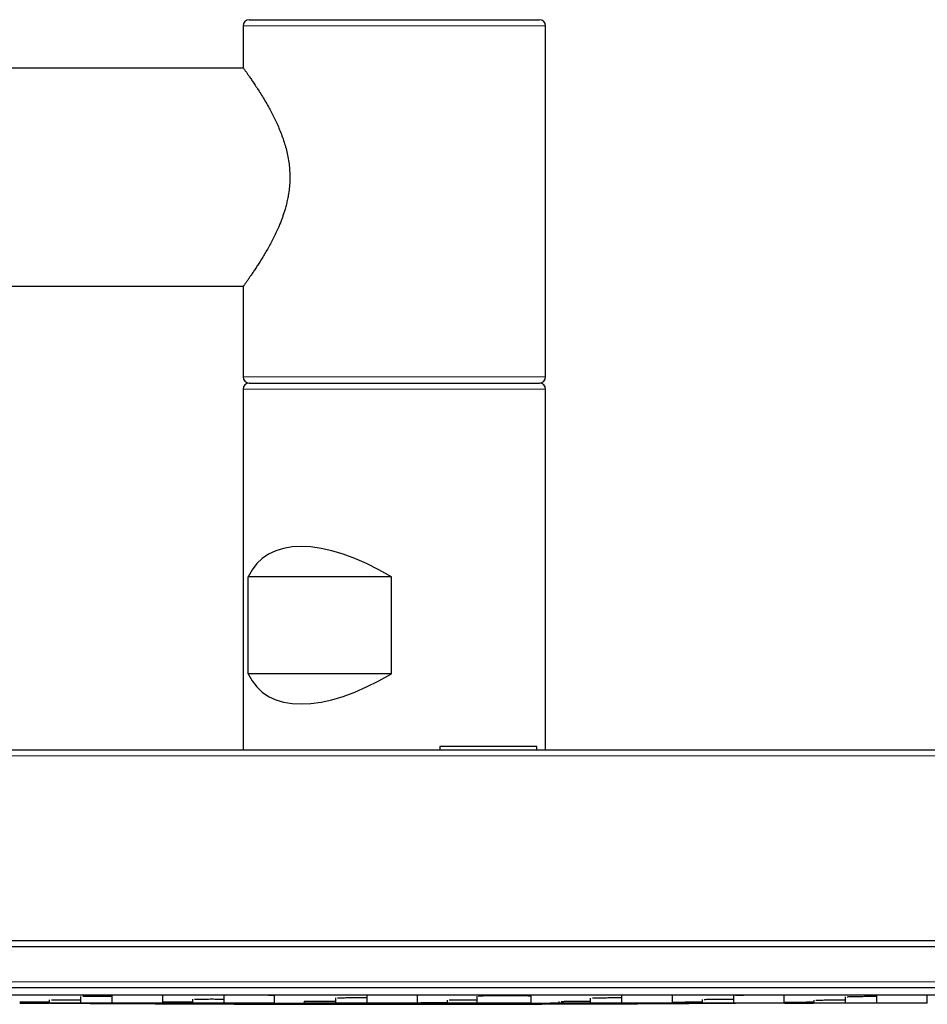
# Model space of a CAD drawing. Header units: millimetres. Extents: x 8 to 2401, y 12 to 2404.
# Tile 32 of 33: x 2156 to 2231, y 2323 to 2404. Entities that reach past the tile are written whole.
import ezdxf

# ---------------------------------------------------------------- set-up
doc = ezdxf.new("R2010")
doc.units = ezdxf.units.MM

msp = doc.modelspace()

# ---------------------------------------------------------------- linework, layer by layer
at = {"color": 7, "linetype": 'Continuous', "lineweight": 30}
for p, q in [((2174.747, 2403.334), (2174.747, 2399.884)), ((2175.247, 2403.834), (2199.247, 2403.834)), ((2199.247, 2403.834), (2199.247, 2403.834)), ((2199.747, 2374.334), (2199.747, 2403.334)), ((2174.782, 2399.834), (1798.205, 2399.834)), ((1798.205, 2381.834), (2174.782, 2381.834)), ((2174.747, 2381.787), (2174.747, 2374.334)), ((2174.747, 2373.334), (2174.747, 2343.534)), ((2175.247, 2373.834), (2199.247, 2373.834)), ((2199.747, 2343.534), (2199.747, 2373.334)), ((2175.18, 2349.834), (2175.18, 2357.834)), ((2187.002, 2357.834), (2175.18, 2357.834)), ((2187.002, 2349.834), (2187.002, 2357.834)), ((2187.002, 2349.834), (2175.18, 2349.834)), ((2087.264, 2343.534), (2287.229, 2343.534)), ((2191.012, 2343.834), (2191.012, 2343.534)), ((2192.55, 2343.834), (2191.012, 2343.834)), ((2199.012, 2343.834), (2192.55, 2343.834)), ((2199.012, 2343.534), (2199.012, 2343.834)), ((2305.497, 2327.784), (2068.996, 2327.784)), ((2068.194, 2327.308), (2281.072, 2327.308)), ((2305.763, 2323.89), (2068.73, 2323.89)), ((2081.831, 2323.317), (2292.662, 2323.317)), ((2158.741, 2322.9), (2158.741, 2322.634)), ((2161.33, 2323.18), (2161.33, 2322.634)), ((2163.918, 2323.317), (2163.918, 2322.634)), ((2168.118, 2322.634), (2168.118, 2323.317)), ((2170.563, 2322.95), (2170.563, 2322.634)), ((2173.151, 2323.286), (2173.151, 2322.634)), ((2177.351, 2322.634), (2177.351, 2323.274)), ((2179.796, 2322.777), (2179.796, 2322.634)), ((2182.384, 2323.056), (2182.384, 2322.634)), ((2184.973, 2323.317), (2184.973, 2322.634)), ((2189.173, 2322.634), (2189.173, 2323.317)), ((2191.618, 2322.883), (2191.618, 2322.634)), ((2194.056, 2323.219), (2194.056, 2322.634)), ((2198.556, 2322.634), (2198.556, 2323.229)), ((2200.851, 2322.766), (2200.851, 2322.634)), ((2203.439, 2323.045), (2203.439, 2322.634)), ((2206.027, 2323.317), (2206.027, 2322.634)), ((2210.227, 2322.634), (2210.227, 2323.317)), ((2212.672, 2322.928), (2212.672, 2322.634)), ((2215.261, 2323.264), (2215.261, 2322.634)), ((2219.46, 2322.634), (2219.46, 2323.296)), ((2221.905, 2322.867), (2221.905, 2322.634)), ((2224.494, 2323.147), (2224.494, 2322.634)), ((2227.082, 2323.317), (2227.082, 2322.634)), ((2231.282, 2322.634), (2231.282, 2323.317))]:
    msp.add_line(p, q, dxfattribs=at)
at = {"color": 252, "linetype": 'Continuous', "lineweight": 0}
for p, q in [((2199.747, 2403.334), (2174.747, 2403.334)), ((2174.747, 2374.334), (2199.747, 2374.334)), ((2199.747, 2374.334), (2199.747, 2374.334)), ((2199.747, 2373.334), (2174.747, 2373.334)), ((2287.729, 2343.038), (2086.764, 2343.038)), ((2086.631, 2327.809), (2266.542, 2327.809)), ((2068.245, 2324.381), (2306.248, 2324.381))]:
    msp.add_line(p, q, dxfattribs=at)
at = {"color": 7, "linetype": 'Continuous', "lineweight": 30, "flags": 128}
for points in [[(2178.363, 2322.544), (2178.178, 2322.544), (2177.97, 2322.545), (2177.738, 2322.545), (2177.489, 2322.546), (2177.229, 2322.547), (2176.959, 2322.547), (2176.683, 2322.548), (2176.414, 2322.549), (2176.147, 2322.55), (2175.882, 2322.55), (2175.64, 2322.551), (2175.415, 2322.552), (2175.209, 2322.552), (2175.032, 2322.553), (2174.884, 2322.553), (2174.766, 2322.554), (2174.682, 2322.554), (2174.633, 2322.554), (2174.62, 2322.554), (2174.642, 2322.554), (2174.701, 2322.554), (2174.793, 2322.554), (2174.919, 2322.554), (2175.075, 2322.553), (2175.26, 2322.553), (2175.471, 2322.553), (2175.701, 2322.552), (2175.948, 2322.551), (2176.216, 2322.551), (2176.486, 2322.55), (2176.757, 2322.549), (2176.757, 2322.549)], [(2199.424, 2322.553), (2207.341, 2322.585), (2215.258, 2322.632), (2215.424, 2322.633)]]:
    msp.add_lwpolyline(points, dxfattribs=at)
at = {"color": 7, "linetype": 'Continuous', "lineweight": 30}
for centre, radius, start, end in [((2175.247, 2403.334), 0.5, 90, 180), ((2199.247, 2403.334), 0.5, 0, 90), ((2175.247, 2374.334), 0.5, 180, 270), ((2199.247, 2374.334), 0.5, 270, 0), ((2175.247, 2373.334), 0.5, 90, 180), ((2199.247, 2373.334), 0.5, 0, 90), ((2187.247, 6322.534), 4000, 269.577668, 269.825571), ((2187.247, 6322.534), 4000, 269.872875, 270.127117)]:
    msp.add_arc(centre, radius, start, end, dxfattribs=at)
for centre, major_axis, start_param, end_param in [((2187.247, 2347.834), (11.235, -11.235), 2.044232, 3.331234), ((2187.247, 2359.834), (11.235, 11.235), 2.951951, 4.238954)]:
    msp.add_ellipse(centre, major_axis=major_axis, ratio=0.487824, start_param=start_param, end_param=end_param, dxfattribs=at)
for points, knots in [([(2174.747, 2399.884), (2174.748, 2399.882), (2174.751, 2399.878), (2174.774, 2399.845), (2174.812, 2399.792), (2174.867, 2399.716), (2174.936, 2399.618), (2175.033, 2399.481), (2175.164, 2399.295), (2175.337, 2399.045), (2175.535, 2398.755), (2175.76, 2398.419), (2176.008, 2398.038), (2176.277, 2397.61), (2176.558, 2397.145), (2176.825, 2396.681), (2177.071, 2396.23), (2177.292, 2395.801), (2177.51, 2395.349), (2177.722, 2394.873), (2177.923, 2394.374), (2178.106, 2393.859), (2178.267, 2393.331), (2178.404, 2392.786), (2178.512, 2392.222), (2178.585, 2391.647), (2178.62, 2391.07), (2178.616, 2390.488), (2178.573, 2389.902), (2178.498, 2389.372), (2178.406, 2388.904), (2178.308, 2388.497), (2178.175, 2388.026), (2178, 2387.498), (2177.787, 2386.951), (2177.57, 2386.45), (2177.354, 2385.993), (2177.13, 2385.551), (2176.901, 2385.124), (2176.669, 2384.713), (2176.44, 2384.327), (2176.218, 2383.964), (2176.004, 2383.626), (2175.798, 2383.308), (2175.601, 2383.012), (2175.418, 2382.74), (2175.247, 2382.492), (2175.094, 2382.273), (2174.976, 2382.107), (2174.892, 2381.988), (2174.833, 2381.905), (2174.788, 2381.843), (2174.76, 2381.803), (2174.747, 2381.785), (2174.748, 2381.786), (2174.748, 2381.787)], [0, 0, 0, 0, 0.0144481, 0.0292638, 0.0440667, 0.059354, 0.0746553, 0.089944, 0.1121276, 0.1343132, 0.1570433, 0.1797754, 0.204031, 0.2282883, 0.2530454, 0.2778033, 0.2969528, 0.3161157, 0.3352639, 0.3549852, 0.3747235, 0.3944389, 0.4137622, 0.4330828, 0.4528997, 0.4727138, 0.4920727, 0.5114311, 0.5314658, 0.5515028, 0.5660023, 0.5805158, 0.5950184, 0.617392, 0.639769, 0.659085, 0.6784179, 0.6977367, 0.7176061, 0.7374906, 0.7573597, 0.7768458, 0.7963468, 0.8158306, 0.8359789, 0.8561475, 0.8762916, 0.8980613, 0.9198293, 0.9347448, 0.9496724, 0.9645869, 0.9791119, 0.9936492, 1, 1, 1, 1]), ([(2158.915, 2322.909), (2158.955, 2322.909), (2159.035, 2322.911), (2159.193, 2322.912), (2159.379, 2322.913), (2159.589, 2322.914), (2159.82, 2322.914), (2160.07, 2322.914), (2160.333, 2322.913), (2160.605, 2322.912), (2160.788, 2322.911), (2160.88, 2322.91)], [0, 0, 0, 0, 0.110953, 0.22213, 0.332928, 0.444377, 0.55482, 0.665968, 0.777743, 0.8885, 1, 1, 1, 1]), ([(2160.88, 2322.91), (2160.972, 2322.909), (2161.124, 2322.908), (2161.271, 2322.907), (2161.33, 2322.906)], [0, 0, 0, 0, 0.602972, 1, 1, 1, 1]), ([(2161.503, 2323.193), (2161.543, 2323.194), (2161.622, 2323.196), (2161.781, 2323.199), (2161.966, 2323.202), (2162.175, 2323.203), (2162.407, 2323.204), (2162.656, 2323.205), (2162.919, 2323.205), (2163.191, 2323.204), (2163.374, 2323.203), (2163.466, 2323.203)], [0, 0, 0, 0, 0.110937, 0.222124, 0.332927, 0.444382, 0.554804, 0.665967, 0.777729, 0.888477, 1, 1, 1, 1]), ([(2163.466, 2323.203), (2163.558, 2323.202), (2163.711, 2323.201), (2163.859, 2323.199), (2163.918, 2323.199)], [0, 0, 0, 0, 0.6002973, 1, 1, 1, 1]), ([(2170.737, 2322.961), (2170.776, 2322.962), (2170.856, 2322.964), (2171.014, 2322.967), (2171.199, 2322.969), (2171.409, 2322.97), (2171.641, 2322.972), (2171.89, 2322.972), (2172.153, 2322.973), (2172.425, 2322.972), (2172.608, 2322.972), (2172.7, 2322.971)], [0, 0, 0, 0, 0.110924, 0.222114, 0.332928, 0.44437, 0.5548, 0.665968, 0.777722, 0.888484, 1, 1, 1, 1]), ([(2172.7, 2322.971), (2172.792, 2322.971), (2172.944, 2322.97), (2173.092, 2322.969), (2173.151, 2322.969)], [0, 0, 0, 0, 0.601237, 1, 1, 1, 1]), ([(2173.324, 2323.302), (2173.364, 2323.303), (2173.443, 2323.306), (2173.601, 2323.31), (2173.787, 2323.313), (2173.954, 2323.316), (2174.065, 2323.317), (2174.098, 2323.317)], [0, 0, 0, 0, 0.225668, 0.451897, 0.67737, 0.904109, 1, 1, 1, 1]), ([(2175.82, 2323.317), (2175.823, 2323.317), (2175.916, 2323.316), (2176.09, 2323.314), (2176.336, 2323.311), (2176.562, 2323.308), (2176.766, 2323.303), (2176.944, 2323.299), (2177.093, 2323.294), (2177.209, 2323.289), (2177.284, 2323.285), (2177.306, 2323.282), (2177.313, 2323.281)], [0, 0, 0, 0, 0.004503, 0.121217, 0.239102, 0.355569, 0.472596, 0.590521, 0.706992, 0.824024, 0.94177, 1, 1, 1, 1]), ([(2179.807, 2322.775), (2179.802, 2322.775), (2179.79, 2322.777), (2179.814, 2322.78), (2179.871, 2322.783), (2179.964, 2322.785), (2180.09, 2322.788), (2180.247, 2322.79), (2180.432, 2322.792), (2180.642, 2322.794), (2180.873, 2322.795), (2181.123, 2322.796), (2181.386, 2322.797), (2181.658, 2322.797), (2181.841, 2322.797), (2181.933, 2322.796)], [0, 0, 0, 0, 0.060961, 0.138787, 0.217448, 0.295437, 0.373564, 0.451913, 0.530006, 0.6085, 0.68631, 0.764654, 0.843386, 0.921438, 1, 1, 1, 1]), ([(2181.933, 2322.796), (2182.025, 2322.796), (2182.177, 2322.796), (2182.325, 2322.795), (2182.384, 2322.795)], [0, 0, 0, 0, 0.6006131, 1, 1, 1, 1]), ([(2182.558, 2323.07), (2182.597, 2323.071), (2182.677, 2323.074), (2182.835, 2323.077), (2183.02, 2323.08), (2183.23, 2323.083), (2183.461, 2323.085), (2183.711, 2323.087), (2183.973, 2323.088), (2184.245, 2323.089), (2184.429, 2323.089), (2184.521, 2323.089)], [0, 0, 0, 0, 0.110892, 0.22209, 0.332927, 0.444339, 0.554751, 0.665968, 0.777725, 0.888478, 1, 1, 1, 1]), ([(2184.521, 2323.089), (2184.612, 2323.089), (2184.765, 2323.088), (2184.913, 2323.088), (2184.973, 2323.088)], [0, 0, 0, 0, 0.599747, 1, 1, 1, 1]), ([(2191.791, 2322.894), (2191.83, 2322.895), (2191.909, 2322.898), (2192.068, 2322.901), (2192.253, 2322.904), (2192.462, 2322.906), (2192.694, 2322.909), (2192.943, 2322.911), (2193.206, 2322.912), (2193.478, 2322.913), (2193.661, 2322.914), (2193.753, 2322.914)], [0, 0, 0, 0, 0.110852, 0.222056, 0.332928, 0.444264, 0.554671, 0.665969, 0.777712, 0.888471, 1, 1, 1, 1]), ([(2193.753, 2322.914), (2193.845, 2322.914), (2193.947, 2322.914), (2194.046, 2322.914), (2194.056, 2322.914)], [0, 0, 0, 0, 0.901019, 1, 1, 1, 1]), ([(2194.173, 2323.232), (2194.188, 2323.233), (2194.232, 2323.236), (2194.343, 2323.24), (2194.503, 2323.245), (2194.696, 2323.249), (2194.916, 2323.253), (2195.16, 2323.257), (2195.423, 2323.26), (2195.702, 2323.263), (2195.991, 2323.264), (2196.285, 2323.265), (2196.58, 2323.266), (2196.87, 2323.265), (2197.15, 2323.264), (2197.416, 2323.263), (2197.663, 2323.26), (2197.887, 2323.257), (2198.083, 2323.254), (2198.249, 2323.249), (2198.384, 2323.245), (2198.444, 2323.242), (2198.474, 2323.24)], [0, 0, 0, 0, 0.025674, 0.077048, 0.12811, 0.179619, 0.23082, 0.281935, 0.333476, 0.384575, 0.435866, 0.487196, 0.538401, 0.589894, 0.640912, 0.692271, 0.74369, 0.794701, 0.846146, 0.897559, 0.948552, 1, 1, 1, 1]), ([(2201.023, 2322.775), (2201.063, 2322.776), (2201.142, 2322.778), (2201.3, 2322.781), (2201.485, 2322.783), (2201.694, 2322.786), (2201.925, 2322.788), (2202.175, 2322.791), (2202.438, 2322.793), (2202.709, 2322.794), (2202.893, 2322.795), (2202.985, 2322.795)], [0, 0, 0, 0, 0.1107789, 0.2219953, 0.3329273, 0.4440783, 0.5544717, 0.6659691, 0.777648, 0.8884, 1, 1, 1, 1]), ([(2202.985, 2322.795), (2203.077, 2322.796), (2203.23, 2322.796), (2203.379, 2322.796), (2203.439, 2322.796)], [0, 0, 0, 0, 0.597148, 1, 1, 1, 1]), ([(2203.612, 2323.059), (2203.651, 2323.061), (2203.731, 2323.063), (2203.889, 2323.068), (2204.074, 2323.072), (2204.283, 2323.075), (2204.515, 2323.079), (2204.764, 2323.082), (2205.027, 2323.084), (2205.299, 2323.086), (2205.482, 2323.087), (2205.574, 2323.088)], [0, 0, 0, 0, 0.110842, 0.222042, 0.332927, 0.444211, 0.554601, 0.665969, 0.777696, 0.888435, 1, 1, 1, 1]), ([(2205.574, 2323.088), (2205.666, 2323.088), (2205.819, 2323.089), (2205.968, 2323.089), (2206.027, 2323.089)], [0, 0, 0, 0, 0.59812, 1, 1, 1, 1]), ([(2212.845, 2322.94), (2212.884, 2322.941), (2212.963, 2322.944), (2213.121, 2322.948), (2213.306, 2322.951), (2213.515, 2322.955), (2213.746, 2322.958), (2213.996, 2322.962), (2214.259, 2322.965), (2214.53, 2322.967), (2214.714, 2322.968), (2214.806, 2322.969)], [0, 0, 0, 0, 0.11078, 0.221993, 0.332927, 0.444064, 0.554445, 0.665969, 0.777621, 0.88835, 1, 1, 1, 1]), ([(2214.806, 2322.969), (2214.898, 2322.97), (2215.051, 2322.971), (2215.2, 2322.971), (2215.261, 2322.971)], [0, 0, 0, 0, 0.5965008, 1, 1, 1, 1]), ([(2215.434, 2323.28), (2215.473, 2323.282), (2215.553, 2323.286), (2215.711, 2323.291), (2215.896, 2323.296), (2216.105, 2323.301), (2216.336, 2323.305), (2216.586, 2323.309), (2216.849, 2323.313), (2217.091, 2323.315), (2217.244, 2323.316), (2217.306, 2323.317)], [0, 0, 0, 0, 0.114998, 0.230494, 0.345609, 0.461109, 0.575695, 0.691337, 0.807301, 0.922244, 1, 1, 1, 1]), ([(2218.906, 2323.317), (2218.955, 2323.316), (2219.065, 2323.315), (2219.202, 2323.312), (2219.318, 2323.309), (2219.393, 2323.305), (2219.415, 2323.303), (2219.423, 2323.302)], [0, 0, 0, 0, 0.187153, 0.418369, 0.651063, 0.884418, 1, 1, 1, 1]), ([(2222.077, 2322.876), (2222.117, 2322.878), (2222.196, 2322.88), (2222.354, 2322.884), (2222.538, 2322.887), (2222.747, 2322.891), (2222.978, 2322.894), (2223.228, 2322.898), (2223.49, 2322.901), (2223.762, 2322.904), (2223.946, 2322.906), (2224.038, 2322.907)], [0, 0, 0, 0, 0.110816, 0.221944, 0.332925, 0.443862, 0.554235, 0.665968, 0.777464, 0.888176, 1, 1, 1, 1]), ([(2224.038, 2322.907), (2224.13, 2322.907), (2224.284, 2322.909), (2224.433, 2322.91), (2224.494, 2322.91)], [0, 0, 0, 0, 0.59469, 1, 1, 1, 1]), ([(2224.667, 2323.161), (2224.706, 2323.163), (2224.785, 2323.166), (2224.943, 2323.171), (2225.128, 2323.176), (2225.337, 2323.18), (2225.569, 2323.185), (2225.818, 2323.189), (2226.081, 2323.193), (2226.353, 2323.196), (2226.536, 2323.198), (2226.629, 2323.199)], [0, 0, 0, 0, 0.110786, 0.221958, 0.332926, 0.444076, 0.554452, 0.665968, 0.77761, 0.888327, 1, 1, 1, 1]), ([(2226.629, 2323.199), (2226.72, 2323.2), (2226.873, 2323.201), (2227.022, 2323.202), (2227.082, 2323.203)], [0, 0, 0, 0, 0.597669, 1, 1, 1, 1]), ([(2156.296, 2322.736), (2156.306, 2322.736), (2156.346, 2322.737), (2156.45, 2322.737), (2156.605, 2322.738), (2156.791, 2322.738), (2157.001, 2322.737), (2157.233, 2322.736), (2157.483, 2322.735), (2157.746, 2322.734), (2158.018, 2322.732), (2158.201, 2322.731), (2158.293, 2322.73)], [0, 0, 0, 0, 0.036189, 0.143641, 0.25008, 0.357088, 0.464508, 0.570965, 0.678065, 0.785941, 0.892676, 1, 1, 1, 1]), ([(2156.309, 2322.634), (2156.337, 2322.634), (2156.4, 2322.634), (2156.539, 2322.634), (2156.712, 2322.634), (2156.912, 2322.634), (2157.136, 2322.634), (2157.379, 2322.634), (2157.636, 2322.634), (2157.904, 2322.634), (2158.178, 2322.634), (2158.453, 2322.634), (2158.637, 2322.634), (2158.726, 2322.634), (2158.727, 2322.634)], [0, 0, 0, 0, 0.0729372, 0.1657149, 0.2586622, 0.3506997, 0.4434358, 0.5365299, 0.6285646, 0.7211608, 0.8140526, 0.9060977, 0.9988893, 1, 1, 1, 1]), ([(2158.293, 2322.73), (2158.385, 2322.73), (2158.536, 2322.728), (2158.683, 2322.727), (2158.741, 2322.727)], [0, 0, 0, 0, 0.605018, 1, 1, 1, 1]), ([(2160.88, 2322.634), (2160.788, 2322.634), (2160.604, 2322.634), (2160.332, 2322.634), (2160.069, 2322.634), (2159.818, 2322.634), (2159.586, 2322.634), (2159.376, 2322.634), (2159.19, 2322.634), (2159.034, 2322.634), (2158.909, 2322.634), (2158.815, 2322.634), (2158.76, 2322.634), (2158.737, 2322.634), (2158.743, 2322.634), (2158.743, 2322.634)], [0, 0, 0, 0, 0.0829351, 0.1651728, 0.2481623, 0.3310092, 0.4132428, 0.4963102, 0.5787849, 0.6606283, 0.7432769, 0.8257859, 0.9076302, 0.9902387, 1, 1, 1, 1]), ([(2161.316, 2322.634), (2161.262, 2322.634), (2161.119, 2322.634), (2160.972, 2322.634), (2160.88, 2322.634)], [0, 0, 0, 0, 0.374533, 1, 1, 1, 1]), ([(2163.466, 2322.634), (2163.374, 2322.634), (2163.19, 2322.634), (2162.918, 2322.634), (2162.655, 2322.634), (2162.405, 2322.634), (2162.172, 2322.634), (2161.962, 2322.634), (2161.777, 2322.634), (2161.621, 2322.634), (2161.496, 2322.634), (2161.403, 2322.634), (2161.348, 2322.634), (2161.325, 2322.634), (2161.331, 2322.634), (2161.331, 2322.634)], [0, 0, 0, 0, 0.083, 0.165296, 0.248337, 0.331241, 0.413531, 0.496655, 0.579185, 0.661082, 0.743785, 0.826349, 0.908245, 0.990903, 1, 1, 1, 1]), ([(2163.904, 2322.634), (2163.85, 2322.634), (2163.706, 2322.634), (2163.558, 2322.634), (2163.466, 2322.634)], [0, 0, 0, 0, 0.37854, 1, 1, 1, 1]), ([(2166.052, 2322.634), (2165.96, 2322.634), (2165.777, 2322.634), (2165.506, 2322.634), (2165.244, 2322.634), (2164.994, 2322.634), (2164.763, 2322.634), (2164.553, 2322.634), (2164.368, 2322.634), (2164.211, 2322.634), (2164.086, 2322.634), (2163.992, 2322.634), (2163.937, 2322.634), (2163.914, 2322.634), (2163.919, 2322.634), (2163.92, 2322.634)], [0, 0, 0, 0, 0.08264, 0.16459, 0.247281, 0.329894, 0.411841, 0.494557, 0.57731, 0.659249, 0.741818, 0.824379, 0.906322, 0.989065, 1, 1, 1, 1]), ([(2167.525, 2322.612), (2167.617, 2322.611), (2167.8, 2322.61), (2168.069, 2322.609), (2168.329, 2322.607), (2168.573, 2322.606), (2168.799, 2322.604), (2169.004, 2322.602), (2169.182, 2322.601), (2169.33, 2322.599), (2169.447, 2322.598), (2169.531, 2322.597), (2169.579, 2322.595), (2169.591, 2322.594), (2169.569, 2322.594), (2169.51, 2322.593), (2169.417, 2322.593), (2169.29, 2322.593), (2169.133, 2322.593), (2168.948, 2322.593), (2168.737, 2322.593), (2168.506, 2322.594), (2168.257, 2322.595), (2167.994, 2322.596), (2167.723, 2322.597), (2167.449, 2322.598), (2167.175, 2322.6), (2166.906, 2322.601), (2166.646, 2322.603), (2166.401, 2322.604), (2166.174, 2322.606), (2165.971, 2322.608), (2165.793, 2322.609), (2165.644, 2322.611), (2165.527, 2322.612), (2165.442, 2322.613), (2165.394, 2322.615), (2165.38, 2322.616), (2165.404, 2322.616), (2165.462, 2322.617), (2165.555, 2322.617), (2165.681, 2322.617), (2165.838, 2322.617), (2166.024, 2322.617), (2166.234, 2322.617), (2166.465, 2322.616), (2166.715, 2322.615), (2166.978, 2322.614), (2167.25, 2322.613), (2167.434, 2322.612), (2167.525, 2322.612)], [0, 0, 0, 0, 0.0208169, 0.0417554, 0.0624681, 0.083367, 0.1042153, 0.1249647, 0.1460998, 0.1668153, 0.1874756, 0.2084687, 0.2291739, 0.2499846, 0.2708017, 0.2916308, 0.312477, 0.3332379, 0.354148, 0.3749414, 0.3957132, 0.4166276, 0.4373994, 0.4582137, 0.4790487, 0.4998874, 0.5205845, 0.5412993, 0.5623954, 0.5832036, 0.6039636, 0.6249032, 0.6455903, 0.6663055, 0.6874012, 0.708141, 0.7290668, 0.7498699, 0.7706248, 0.7915759, 0.8123256, 0.833245, 0.8539808, 0.8748111, 0.895733, 0.9164689, 0.9373121, 0.9583551, 0.979141, 1, 1, 1, 1]), ([(2168.116, 2322.634), (2168.114, 2322.634), (2168.11, 2322.634), (2168.06, 2322.634), (2167.976, 2322.634), (2167.859, 2322.634), (2167.71, 2322.634), (2167.531, 2322.634), (2167.327, 2322.634), (2167.101, 2322.634), (2166.855, 2322.634), (2166.596, 2322.634), (2166.327, 2322.634), (2166.144, 2322.634), (2166.052, 2322.634)], [0, 0, 0, 0, 0.073956, 0.157663, 0.24216, 0.326508, 0.410218, 0.494753, 0.579094, 0.662809, 0.747364, 0.831799, 0.91552, 1, 1, 1, 1]), ([(2168.118, 2322.732), (2168.128, 2322.733), (2168.168, 2322.733), (2168.271, 2322.735), (2168.426, 2322.736), (2168.612, 2322.737), (2168.822, 2322.737), (2169.054, 2322.738), (2169.303, 2322.738), (2169.566, 2322.737), (2169.838, 2322.736), (2170.021, 2322.736), (2170.113, 2322.735)], [0, 0, 0, 0, 0.035673, 0.143132, 0.249604, 0.356746, 0.464205, 0.570729, 0.677895, 0.785663, 0.892491, 1, 1, 1, 1]), ([(2170.113, 2322.634), (2170.021, 2322.634), (2169.838, 2322.634), (2169.567, 2322.634), (2169.305, 2322.634), (2169.055, 2322.634), (2168.823, 2322.634), (2168.613, 2322.634), (2168.427, 2322.634), (2168.272, 2322.634), (2168.173, 2322.634), (2168.137, 2322.634), (2168.13, 2322.634)], [0, 0, 0, 0, 0.108925, 0.216926, 0.325888, 0.434766, 0.542768, 0.651779, 0.760829, 0.868827, 0.977676, 1, 1, 1, 1]), ([(2170.113, 2322.735), (2170.206, 2322.735), (2170.357, 2322.734), (2170.505, 2322.733), (2170.563, 2322.733)], [0, 0, 0, 0, 0.607525, 1, 1, 1, 1]), ([(2170.549, 2322.634), (2170.495, 2322.634), (2170.352, 2322.634), (2170.205, 2322.634), (2170.113, 2322.634)], [0, 0, 0, 0, 0.374068, 1, 1, 1, 1]), ([(2172.7, 2322.634), (2172.608, 2322.634), (2172.424, 2322.634), (2172.152, 2322.634), (2171.889, 2322.634), (2171.639, 2322.634), (2171.406, 2322.634), (2171.196, 2322.634), (2171.011, 2322.634), (2170.854, 2322.634), (2170.73, 2322.634), (2170.636, 2322.634), (2170.581, 2322.634), (2170.558, 2322.634), (2170.564, 2322.634), (2170.565, 2322.634)], [0, 0, 0, 0, 0.082977, 0.16525, 0.248269, 0.33115, 0.413418, 0.49652, 0.579027, 0.660903, 0.743584, 0.826126, 0.908002, 0.990643, 1, 1, 1, 1]), ([(2173.137, 2322.634), (2173.083, 2322.634), (2172.94, 2322.634), (2172.792, 2322.634), (2172.7, 2322.634)], [0, 0, 0, 0, 0.3773, 1, 1, 1, 1]), ([(2175.287, 2322.634), (2175.195, 2322.634), (2175.011, 2322.634), (2174.739, 2322.634), (2174.476, 2322.634), (2174.225, 2322.634), (2173.993, 2322.634), (2173.783, 2322.634), (2173.598, 2322.634), (2173.442, 2322.634), (2173.317, 2322.634), (2173.224, 2322.634), (2173.169, 2322.634), (2173.147, 2322.634), (2173.152, 2322.634), (2173.153, 2322.634)], [0, 0, 0, 0, 0.083022, 0.165339, 0.248402, 0.331326, 0.413635, 0.49678, 0.579327, 0.661242, 0.743963, 0.826543, 0.908456, 0.991134, 1, 1, 1, 1]), ([(2177.349, 2322.634), (2177.347, 2322.634), (2177.344, 2322.634), (2177.294, 2322.634), (2177.21, 2322.634), (2177.092, 2322.634), (2176.943, 2322.634), (2176.765, 2322.634), (2176.561, 2322.634), (2176.335, 2322.634), (2176.09, 2322.634), (2175.83, 2322.634), (2175.561, 2322.634), (2175.379, 2322.634), (2175.287, 2322.634)], [0, 0, 0, 0, 0.073863, 0.157576, 0.242092, 0.326457, 0.410173, 0.494701, 0.57925, 0.66297, 0.747333, 0.831972, 0.915708, 1, 1, 1, 1]), ([(2176.757, 2322.549), (2176.826, 2322.549), (2176.963, 2322.549), (2177.168, 2322.548), (2177.367, 2322.548), (2177.562, 2322.547), (2177.748, 2322.547), (2177.925, 2322.546), (2178.086, 2322.546), (2178.252, 2322.545), (2178.414, 2322.545), (2178.563, 2322.544), (2178.679, 2322.544), (2178.763, 2322.544), (2178.812, 2322.543), (2178.825, 2322.543), (2178.802, 2322.543), (2178.743, 2322.543), (2178.65, 2322.543), (2178.528, 2322.544), (2178.423, 2322.544), (2178.372, 2322.544)], [0, 0, 0, 0, 0.044532, 0.08859, 0.133372, 0.177054, 0.222899, 0.26741, 0.311034, 0.354203, 0.414323, 0.472949, 0.531326, 0.590469, 0.649329, 0.708434, 0.767373, 0.826424, 0.885503, 0.94427, 1, 1, 1, 1]), ([(2177.423, 2322.604), (2177.399, 2322.604), (2177.334, 2322.605), (2177.265, 2322.606), (2177.215, 2322.608), (2177.202, 2322.609), (2177.225, 2322.611), (2177.283, 2322.612), (2177.376, 2322.614), (2177.502, 2322.615), (2177.658, 2322.616), (2177.844, 2322.616), (2178.054, 2322.617), (2178.285, 2322.617), (2178.535, 2322.617), (2178.798, 2322.617), (2179.07, 2322.617), (2179.253, 2322.617), (2179.345, 2322.617)], [0, 0, 0, 0, 0.037932, 0.101638, 0.16604, 0.230189, 0.293964, 0.358479, 0.422406, 0.486705, 0.55049, 0.614717, 0.679068, 0.742896, 0.807072, 0.8716, 0.935618, 1, 1, 1, 1]), ([(2179.345, 2322.617), (2179.437, 2322.616), (2179.62, 2322.616), (2179.889, 2322.615), (2180.149, 2322.614), (2180.394, 2322.613), (2180.62, 2322.612), (2180.824, 2322.61), (2181.002, 2322.609), (2181.151, 2322.607), (2181.267, 2322.605), (2181.351, 2322.604), (2181.4, 2322.602), (2181.413, 2322.601), (2181.391, 2322.599), (2181.331, 2322.598), (2181.259, 2322.597), (2181.196, 2322.596), (2181.176, 2322.596)], [0, 0, 0, 0, 0.064558, 0.129574, 0.194026, 0.259411, 0.32377, 0.388157, 0.453779, 0.518127, 0.582317, 0.647299, 0.711794, 0.776462, 0.841772, 0.906093, 0.970579, 1, 1, 1, 1]), ([(2181.933, 2322.634), (2181.841, 2322.634), (2181.657, 2322.634), (2181.385, 2322.634), (2181.122, 2322.634), (2180.871, 2322.634), (2180.639, 2322.634), (2180.429, 2322.634), (2180.244, 2322.634), (2180.087, 2322.634), (2179.963, 2322.634), (2179.869, 2322.634), (2179.814, 2322.634), (2179.792, 2322.634), (2179.797, 2322.634), (2179.798, 2322.634)], [0, 0, 0, 0, 0.0829872, 0.1652703, 0.2482994, 0.3311902, 0.4134675, 0.4965791, 0.5790973, 0.6609838, 0.7436761, 0.8262309, 0.9081193, 0.9907713, 1, 1, 1, 1]), ([(2182.37, 2322.634), (2182.316, 2322.634), (2182.173, 2322.634), (2182.025, 2322.634), (2181.933, 2322.634)], [0, 0, 0, 0, 0.3779634, 1, 1, 1, 1]), ([(2184.521, 2322.634), (2184.429, 2322.634), (2184.245, 2322.634), (2183.972, 2322.634), (2183.709, 2322.634), (2183.459, 2322.634), (2183.227, 2322.634), (2183.017, 2322.634), (2182.832, 2322.634), (2182.675, 2322.634), (2182.551, 2322.634), (2182.457, 2322.634), (2182.402, 2322.634), (2182.38, 2322.634), (2182.386, 2322.634), (2182.386, 2322.634)], [0, 0, 0, 0, 0.083003, 0.165302, 0.248347, 0.331252, 0.413544, 0.49667, 0.5792, 0.661098, 0.743803, 0.826367, 0.908266, 0.990929, 1, 1, 1, 1]), ([(2184.959, 2322.634), (2184.904, 2322.634), (2184.761, 2322.634), (2184.613, 2322.634), (2184.521, 2322.634)], [0, 0, 0, 0, 0.379043, 1, 1, 1, 1]), ([(2187.108, 2322.634), (2187.017, 2322.634), (2186.834, 2322.634), (2186.562, 2322.634), (2186.3, 2322.634), (2186.05, 2322.634), (2185.819, 2322.634), (2185.609, 2322.634), (2185.424, 2322.634), (2185.266, 2322.634), (2185.141, 2322.634), (2185.047, 2322.634), (2184.992, 2322.634), (2184.968, 2322.634), (2184.974, 2322.634), (2184.975, 2322.634)], [0, 0, 0, 0, 0.082501, 0.164478, 0.247373, 0.330129, 0.412102, 0.49473, 0.577518, 0.65949, 0.74208, 0.824721, 0.906691, 0.989424, 1, 1, 1, 1]), ([(2188.577, 2322.554), (2188.668, 2322.554), (2188.851, 2322.554), (2189.12, 2322.554), (2189.38, 2322.554), (2189.625, 2322.554), (2189.852, 2322.554), (2190.055, 2322.553), (2190.234, 2322.553), (2190.383, 2322.552), (2190.5, 2322.551), (2190.585, 2322.551), (2190.633, 2322.55), (2190.646, 2322.549), (2190.624, 2322.549), (2190.565, 2322.548), (2190.472, 2322.547), (2190.346, 2322.546), (2190.189, 2322.546), (2190.004, 2322.545), (2189.794, 2322.545), (2189.563, 2322.544), (2189.314, 2322.544), (2189.052, 2322.544), (2188.781, 2322.543), (2188.506, 2322.543), (2188.232, 2322.543), (2187.962, 2322.543), (2187.704, 2322.543), (2187.459, 2322.544), (2187.232, 2322.544), (2187.03, 2322.544), (2186.851, 2322.545), (2186.702, 2322.545), (2186.583, 2322.546), (2186.498, 2322.547), (2186.449, 2322.547), (2186.435, 2322.548), (2186.458, 2322.549), (2186.515, 2322.55), (2186.608, 2322.55), (2186.734, 2322.551), (2186.89, 2322.552), (2187.076, 2322.552), (2187.285, 2322.553), (2187.517, 2322.553), (2187.766, 2322.554), (2188.029, 2322.554), (2188.301, 2322.554), (2188.485, 2322.554), (2188.577, 2322.554)], [0, 0, 0, 0, 0.020779, 0.041709, 0.062468, 0.083422, 0.104177, 0.124968, 0.146016, 0.166756, 0.187478, 0.208692, 0.229415, 0.249986, 0.270922, 0.291765, 0.312479, 0.333376, 0.354265, 0.374943, 0.395813, 0.416691, 0.437402, 0.458261, 0.479101, 0.49989, 0.520752, 0.541545, 0.562397, 0.583167, 0.603831, 0.62491, 0.645364, 0.666066, 0.687408, 0.708037, 0.728941, 0.749877, 0.770509, 0.791486, 0.812333, 0.833083, 0.853975, 0.874814, 0.895663, 0.91641, 0.937314, 0.958271, 0.979095, 1, 1, 1, 1]), ([(2189.171, 2322.634), (2189.169, 2322.634), (2189.165, 2322.634), (2189.116, 2322.634), (2189.032, 2322.634), (2188.914, 2322.634), (2188.765, 2322.634), (2188.587, 2322.634), (2188.383, 2322.634), (2188.157, 2322.634), (2187.911, 2322.634), (2187.652, 2322.634), (2187.383, 2322.634), (2187.2, 2322.634), (2187.108, 2322.634)], [0, 0, 0, 0, 0.07315, 0.156917, 0.241591, 0.325983, 0.409753, 0.494368, 0.578954, 0.662729, 0.74717, 0.831663, 0.915454, 1, 1, 1, 1]), ([(2187.246, 2322.544), (2187.25, 2322.544), (2187.33, 2322.544), (2187.464, 2322.544), (2187.643, 2322.545), (2187.792, 2322.545), (2187.91, 2322.546), (2187.995, 2322.547), (2188.045, 2322.547), (2188.058, 2322.548), (2188.036, 2322.549), (2187.979, 2322.55), (2187.885, 2322.55), (2187.759, 2322.551), (2187.601, 2322.552), (2187.431, 2322.552), (2187.303, 2322.553), (2187.247, 2322.553)], [0, 0, 0, 0, 0.003948, 0.076241, 0.147372, 0.219159, 0.292955, 0.364808, 0.436791, 0.509653, 0.580297, 0.652105, 0.72632, 0.798018, 0.870664, 0.942872, 1, 1, 1, 1]), ([(2189.173, 2322.665), (2189.182, 2322.666), (2189.221, 2322.666), (2189.324, 2322.668), (2189.478, 2322.67), (2189.664, 2322.672), (2189.874, 2322.673), (2190.105, 2322.675), (2190.355, 2322.676), (2190.617, 2322.677), (2190.889, 2322.678), (2191.073, 2322.678), (2191.165, 2322.678)], [0, 0, 0, 0, 0.034307, 0.141302, 0.248708, 0.355814, 0.463259, 0.569902, 0.67743, 0.785319, 0.892315, 1, 1, 1, 1]), ([(2191.165, 2322.634), (2191.073, 2322.634), (2190.889, 2322.634), (2190.617, 2322.634), (2190.353, 2322.634), (2190.103, 2322.634), (2189.871, 2322.634), (2189.661, 2322.634), (2189.475, 2322.634), (2189.322, 2322.634), (2189.225, 2322.634), (2189.19, 2322.634), (2189.185, 2322.634)], [0, 0, 0, 0, 0.109548, 0.218167, 0.327772, 0.437193, 0.545805, 0.655518, 0.764448, 0.872545, 0.981706, 1, 1, 1, 1]), ([(2191.165, 2322.678), (2191.257, 2322.678), (2191.409, 2322.678), (2191.558, 2322.678), (2191.618, 2322.678)], [0, 0, 0, 0, 0.598809, 1, 1, 1, 1]), ([(2191.603, 2322.634), (2191.549, 2322.634), (2191.405, 2322.634), (2191.257, 2322.634), (2191.165, 2322.634)], [0, 0, 0, 0, 0.379865, 1, 1, 1, 1]), ([(2193.753, 2322.634), (2193.662, 2322.634), (2193.479, 2322.634), (2193.208, 2322.634), (2192.945, 2322.634), (2192.696, 2322.634), (2192.464, 2322.634), (2192.254, 2322.634), (2192.069, 2322.634), (2191.911, 2322.634), (2191.786, 2322.634), (2191.692, 2322.634), (2191.636, 2322.634), (2191.613, 2322.634), (2191.619, 2322.634), (2191.62, 2322.634)], [0, 0, 0, 0, 0.0824894, 0.1644539, 0.2473338, 0.3300753, 0.4120374, 0.4946593, 0.5774385, 0.6594049, 0.7419908, 0.8246284, 0.9065963, 0.9893266, 1, 1, 1, 1]), ([(2194.042, 2322.634), (2194.038, 2322.634), (2193.943, 2322.634), (2193.846, 2322.634), (2193.753, 2322.634)], [0, 0, 0, 0, 0.050766, 1, 1, 1, 1]), ([(2198.555, 2322.634), (2198.555, 2322.634), (2198.562, 2322.634), (2198.538, 2322.634), (2198.481, 2322.634), (2198.384, 2322.634), (2198.251, 2322.634), (2198.084, 2322.634), (2197.888, 2322.634), (2197.664, 2322.634), (2197.417, 2322.634), (2197.152, 2322.634), (2196.871, 2322.634), (2196.581, 2322.634), (2196.286, 2322.634), (2195.992, 2322.634), (2195.703, 2322.634), (2195.424, 2322.634), (2195.161, 2322.634), (2194.917, 2322.634), (2194.697, 2322.634), (2194.504, 2322.634), (2194.343, 2322.634), (2194.214, 2322.634), (2194.122, 2322.634), (2194.066, 2322.634), (2194.06, 2322.634), (2194.057, 2322.634)], [0, 0, 0, 0, 0.002906, 0.044313, 0.086204, 0.127868, 0.169272, 0.211144, 0.25289, 0.294297, 0.33609, 0.377883, 0.419292, 0.461044, 0.502859, 0.544271, 0.586004, 0.627766, 0.669178, 0.710963, 0.752663, 0.794072, 0.835914, 0.877578, 0.918984, 0.960854, 1, 1, 1, 1]), ([(2196.121, 2322.544), (2196.123, 2322.544), (2196.177, 2322.544), (2196.309, 2322.544), (2196.514, 2322.545), (2196.746, 2322.545), (2196.995, 2322.546), (2197.259, 2322.547), (2197.531, 2322.547), (2197.715, 2322.548), (2197.808, 2322.548)], [0, 0, 0, 0, 0.005618, 0.147531, 0.287229, 0.428211, 0.573143, 0.714374, 0.856372, 1, 1, 1, 1]), ([(2197.808, 2322.548), (2197.899, 2322.548), (2198.082, 2322.549), (2198.351, 2322.55), (2198.61, 2322.55), (2198.855, 2322.551), (2199.081, 2322.552), (2199.274, 2322.552), (2199.378, 2322.553), (2199.424, 2322.553)], [0, 0, 0, 0, 0.145915, 0.293929, 0.441278, 0.58762, 0.734039, 0.882794, 1, 1, 1, 1]), ([(2200.396, 2322.615), (2200.488, 2322.616), (2200.671, 2322.616), (2200.94, 2322.617), (2201.2, 2322.617), (2201.445, 2322.617), (2201.672, 2322.617), (2201.875, 2322.617), (2202.054, 2322.617), (2202.203, 2322.616), (2202.321, 2322.615), (2202.405, 2322.614), (2202.455, 2322.613), (2202.468, 2322.612), (2202.446, 2322.61), (2202.387, 2322.609), (2202.295, 2322.607), (2202.169, 2322.606), (2202.012, 2322.604), (2201.827, 2322.602), (2201.617, 2322.601), (2201.386, 2322.599), (2201.137, 2322.598), (2200.875, 2322.597), (2200.604, 2322.595), (2200.329, 2322.594), (2200.055, 2322.594), (2199.785, 2322.593), (2199.526, 2322.593), (2199.281, 2322.593), (2199.054, 2322.593), (2198.851, 2322.593), (2198.672, 2322.593), (2198.523, 2322.594), (2198.405, 2322.595), (2198.32, 2322.596), (2198.271, 2322.597), (2198.256, 2322.598), (2198.279, 2322.6), (2198.337, 2322.601), (2198.429, 2322.603), (2198.555, 2322.604), (2198.711, 2322.606), (2198.896, 2322.608), (2199.105, 2322.609), (2199.336, 2322.611), (2199.586, 2322.612), (2199.848, 2322.613), (2200.12, 2322.615), (2200.304, 2322.615), (2200.396, 2322.615)], [0, 0, 0, 0, 0.020778, 0.041706, 0.062468, 0.083406, 0.104146, 0.124968, 0.145894, 0.166633, 0.187477, 0.208414, 0.229142, 0.249985, 0.270991, 0.291705, 0.312482, 0.333295, 0.354212, 0.374946, 0.395777, 0.41669, 0.437403, 0.458275, 0.47911, 0.499891, 0.520844, 0.541532, 0.562401, 0.583305, 0.603984, 0.624913, 0.645726, 0.666542, 0.687406, 0.708147, 0.729038, 0.749875, 0.77059, 0.791516, 0.81233, 0.833092, 0.853961, 0.87481, 0.895574, 0.916291, 0.937313, 0.958227, 0.979014, 1, 1, 1, 1]), ([(2202.985, 2322.634), (2202.893, 2322.634), (2202.711, 2322.634), (2202.439, 2322.634), (2202.177, 2322.634), (2201.928, 2322.634), (2201.696, 2322.634), (2201.486, 2322.634), (2201.301, 2322.634), (2201.144, 2322.634), (2201.019, 2322.634), (2200.925, 2322.634), (2200.869, 2322.634), (2200.846, 2322.634), (2200.852, 2322.634), (2200.853, 2322.634)], [0, 0, 0, 0, 0.082516, 0.164511, 0.247425, 0.3302, 0.412193, 0.494843, 0.577659, 0.659658, 0.742271, 0.824943, 0.906944, 0.989708, 1, 1, 1, 1]), ([(2203.425, 2322.634), (2203.37, 2322.634), (2203.226, 2322.634), (2203.077, 2322.634), (2202.985, 2322.634)], [0, 0, 0, 0, 0.379898, 1, 1, 1, 1]), ([(2205.574, 2322.634), (2205.483, 2322.634), (2205.3, 2322.634), (2205.029, 2322.634), (2204.766, 2322.634), (2204.517, 2322.634), (2204.285, 2322.634), (2204.075, 2322.634), (2203.89, 2322.634), (2203.733, 2322.634), (2203.607, 2322.634), (2203.513, 2322.634), (2203.458, 2322.634), (2203.435, 2322.634), (2203.44, 2322.634), (2203.441, 2322.634)], [0, 0, 0, 0, 0.0825, 0.164479, 0.247379, 0.330139, 0.412114, 0.494744, 0.577541, 0.65952, 0.742114, 0.824765, 0.906746, 0.989489, 1, 1, 1, 1]), ([(2206.013, 2322.634), (2205.959, 2322.634), (2205.815, 2322.634), (2205.666, 2322.634), (2205.574, 2322.634)], [0, 0, 0, 0, 0.378927, 1, 1, 1, 1]), ([(2208.164, 2322.634), (2208.072, 2322.634), (2207.889, 2322.634), (2207.618, 2322.634), (2207.355, 2322.634), (2207.106, 2322.634), (2206.874, 2322.634), (2206.664, 2322.634), (2206.479, 2322.634), (2206.322, 2322.634), (2206.196, 2322.634), (2206.102, 2322.634), (2206.046, 2322.634), (2206.023, 2322.634), (2206.029, 2322.634), (2206.029, 2322.634)], [0, 0, 0, 0, 0.082478, 0.164435, 0.247312, 0.33005, 0.412, 0.494603, 0.577371, 0.659323, 0.741889, 0.824511, 0.906463, 0.989177, 1, 1, 1, 1]), ([(2209.628, 2322.609), (2209.719, 2322.61), (2209.902, 2322.611), (2210.171, 2322.612), (2210.431, 2322.613), (2210.676, 2322.615), (2210.903, 2322.616), (2211.107, 2322.616), (2211.286, 2322.617), (2211.435, 2322.617), (2211.553, 2322.617), (2211.638, 2322.617), (2211.687, 2322.617), (2211.701, 2322.617), (2211.679, 2322.616), (2211.621, 2322.615), (2211.529, 2322.614), (2211.403, 2322.613), (2211.246, 2322.612), (2211.062, 2322.61), (2210.852, 2322.609), (2210.621, 2322.607), (2210.372, 2322.605), (2210.11, 2322.604), (2209.839, 2322.602), (2209.563, 2322.601), (2209.288, 2322.599), (2209.019, 2322.598), (2208.76, 2322.596), (2208.515, 2322.595), (2208.288, 2322.594), (2208.085, 2322.594), (2207.906, 2322.593), (2207.756, 2322.593), (2207.638, 2322.593), (2207.554, 2322.593), (2207.504, 2322.593), (2207.49, 2322.593), (2207.512, 2322.594), (2207.569, 2322.595), (2207.662, 2322.596), (2207.787, 2322.597), (2207.943, 2322.598), (2208.127, 2322.6), (2208.336, 2322.601), (2208.567, 2322.603), (2208.816, 2322.605), (2209.079, 2322.606), (2209.35, 2322.608), (2209.535, 2322.609), (2209.628, 2322.609)], [0, 0, 0, 0, 0.0207449, 0.0416848, 0.062468, 0.0833787, 0.1041091, 0.1249693, 0.1458826, 0.166625, 0.1874786, 0.2083407, 0.229083, 0.2499853, 0.2708372, 0.2915681, 0.3124815, 0.3332578, 0.3541892, 0.3749457, 0.3957599, 0.4167012, 0.4374035, 0.4582976, 0.4791452, 0.4998915, 0.5209899, 0.5417022, 0.5623996, 0.583364, 0.6040637, 0.6249101, 0.64573, 0.6665519, 0.6874036, 0.7081659, 0.7290724, 0.7498726, 0.7706303, 0.7915533, 0.8123284, 0.8331227, 0.8539708, 0.8748091, 0.8954896, 0.9162031, 0.9373113, 0.9580701, 0.9788448, 1, 1, 1, 1]), ([(2210.225, 2322.634), (2210.224, 2322.634), (2210.22, 2322.634), (2210.17, 2322.634), (2210.087, 2322.634), (2209.969, 2322.634), (2209.82, 2322.634), (2209.642, 2322.634), (2209.438, 2322.634), (2209.212, 2322.634), (2208.967, 2322.634), (2208.708, 2322.634), (2208.438, 2322.634), (2208.256, 2322.634), (2208.164, 2322.634)], [0, 0, 0, 0, 0.0731506, 0.1569249, 0.2415017, 0.3259405, 0.4097222, 0.4943119, 0.5789086, 0.6626952, 0.7471472, 0.831641, 0.91544, 1, 1, 1, 1]), ([(2210.227, 2322.711), (2210.236, 2322.711), (2210.275, 2322.712), (2210.377, 2322.714), (2210.531, 2322.717), (2210.716, 2322.719), (2210.926, 2322.722), (2211.157, 2322.724), (2211.406, 2322.727), (2211.669, 2322.729), (2211.941, 2322.731), (2212.124, 2322.732), (2212.217, 2322.733)], [0, 0, 0, 0, 0.03338, 0.140399, 0.247056, 0.355216, 0.46233, 0.569017, 0.67713, 0.784857, 0.891882, 1, 1, 1, 1]), ([(2212.217, 2322.634), (2212.125, 2322.634), (2211.942, 2322.634), (2211.671, 2322.634), (2211.409, 2322.634), (2211.16, 2322.634), (2210.928, 2322.634), (2210.719, 2322.634), (2210.532, 2322.634), (2210.378, 2322.634), (2210.281, 2322.634), (2210.245, 2322.634), (2210.24, 2322.634)], [0, 0, 0, 0, 0.109146, 0.217401, 0.326658, 0.4358, 0.544053, 0.653312, 0.76267, 0.870922, 0.979975, 1, 1, 1, 1]), ([(2212.217, 2322.733), (2212.309, 2322.733), (2212.463, 2322.734), (2212.612, 2322.735), (2212.672, 2322.735)], [0, 0, 0, 0, 0.598608, 1, 1, 1, 1]), ([(2212.658, 2322.634), (2212.603, 2322.634), (2212.458, 2322.634), (2212.309, 2322.634), (2212.217, 2322.634)], [0, 0, 0, 0, 0.3819796, 1, 1, 1, 1]), ([(2214.806, 2322.634), (2214.715, 2322.634), (2214.532, 2322.634), (2214.261, 2322.634), (2213.998, 2322.634), (2213.749, 2322.634), (2213.517, 2322.634), (2213.308, 2322.634), (2213.122, 2322.634), (2212.965, 2322.634), (2212.84, 2322.634), (2212.746, 2322.634), (2212.691, 2322.634), (2212.668, 2322.634), (2212.674, 2322.634), (2212.674, 2322.634)], [0, 0, 0, 0, 0.0825245, 0.16453, 0.247458, 0.3302491, 0.4122515, 0.4949052, 0.5777342, 0.6597423, 0.7423618, 0.8250436, 0.9070552, 0.9898293, 1, 1, 1, 1]), ([(2215.247, 2322.634), (2215.192, 2322.634), (2215.047, 2322.634), (2214.898, 2322.634), (2214.806, 2322.634)], [0, 0, 0, 0, 0.380531, 1, 1, 1, 1]), ([(2217.396, 2322.634), (2217.305, 2322.634), (2217.122, 2322.634), (2216.851, 2322.634), (2216.588, 2322.634), (2216.339, 2322.634), (2216.107, 2322.634), (2215.897, 2322.634), (2215.712, 2322.634), (2215.555, 2322.634), (2215.429, 2322.634), (2215.335, 2322.634), (2215.279, 2322.634), (2215.256, 2322.634), (2215.262, 2322.634), (2215.263, 2322.634)], [0, 0, 0, 0, 0.082486, 0.164452, 0.247339, 0.330088, 0.412048, 0.494659, 0.577441, 0.659405, 0.741981, 0.824618, 0.906585, 0.989312, 1, 1, 1, 1]), ([(2219.458, 2322.634), (2219.457, 2322.634), (2219.453, 2322.634), (2219.404, 2322.634), (2219.32, 2322.634), (2219.202, 2322.634), (2219.053, 2322.634), (2218.875, 2322.634), (2218.671, 2322.634), (2218.445, 2322.634), (2218.2, 2322.634), (2217.94, 2322.634), (2217.671, 2322.634), (2217.488, 2322.634), (2217.396, 2322.634)], [0, 0, 0, 0, 0.073225, 0.156994, 0.241581, 0.326013, 0.409788, 0.494371, 0.578956, 0.662734, 0.74718, 0.83166, 0.915448, 1, 1, 1, 1]), ([(2219.46, 2322.704), (2219.469, 2322.704), (2219.508, 2322.705), (2219.609, 2322.707), (2219.763, 2322.709), (2219.949, 2322.711), (2220.157, 2322.714), (2220.389, 2322.717), (2220.638, 2322.719), (2220.9, 2322.722), (2221.172, 2322.724), (2221.356, 2322.726), (2221.449, 2322.727)], [0, 0, 0, 0, 0.0327904, 0.1400685, 0.2467817, 0.3548222, 0.4618587, 0.5686076, 0.6769311, 0.7843986, 0.8914637, 1, 1, 1, 1]), ([(2219.473, 2322.634), (2219.502, 2322.634), (2219.566, 2322.634), (2219.706, 2322.634), (2219.88, 2322.634), (2220.081, 2322.634), (2220.305, 2322.634), (2220.547, 2322.634), (2220.805, 2322.634), (2221.074, 2322.634), (2221.348, 2322.634), (2221.623, 2322.634), (2221.802, 2322.634), (2221.891, 2322.634)], [0, 0, 0, 0, 0.075022, 0.167595, 0.260508, 0.352558, 0.445338, 0.538098, 0.630134, 0.723069, 0.816029, 0.908068, 1, 1, 1, 1]), ([(2221.449, 2322.727), (2221.54, 2322.728), (2221.694, 2322.729), (2221.844, 2322.73), (2221.905, 2322.73)], [0, 0, 0, 0, 0.592789, 1, 1, 1, 1]), ([(2224.038, 2322.634), (2223.946, 2322.634), (2223.764, 2322.634), (2223.493, 2322.634), (2223.23, 2322.634), (2222.981, 2322.634), (2222.749, 2322.634), (2222.54, 2322.634), (2222.355, 2322.634), (2222.198, 2322.634), (2222.073, 2322.634), (2221.979, 2322.634), (2221.924, 2322.634), (2221.901, 2322.634), (2221.907, 2322.634), (2221.907, 2322.634)], [0, 0, 0, 0, 0.08255, 0.164584, 0.247546, 0.330373, 0.412406, 0.495083, 0.57795, 0.65999, 0.742636, 0.825351, 0.907395, 0.990203, 1, 1, 1, 1]), ([(2224.48, 2322.634), (2224.424, 2322.634), (2224.279, 2322.634), (2224.13, 2322.634), (2224.038, 2322.634)], [0, 0, 0, 0, 0.382264, 1, 1, 1, 1]), ([(2226.629, 2322.634), (2226.537, 2322.634), (2226.354, 2322.634), (2226.083, 2322.634), (2225.821, 2322.634), (2225.571, 2322.634), (2225.339, 2322.634), (2225.13, 2322.634), (2224.944, 2322.634), (2224.787, 2322.634), (2224.662, 2322.634), (2224.568, 2322.634), (2224.513, 2322.634), (2224.489, 2322.634), (2224.495, 2322.634), (2224.496, 2322.634)], [0, 0, 0, 0, 0.082503, 0.164487, 0.247396, 0.330168, 0.412148, 0.494776, 0.577584, 0.65957, 0.742165, 0.824827, 0.906817, 0.989569, 1, 1, 1, 1]), ([(2227.068, 2322.634), (2227.013, 2322.634), (2226.869, 2322.634), (2226.721, 2322.634), (2226.629, 2322.634)], [0, 0, 0, 0, 0.379428, 1, 1, 1, 1]), ([(2229.22, 2322.634), (2229.128, 2322.634), (2228.945, 2322.634), (2228.674, 2322.634), (2228.412, 2322.634), (2228.162, 2322.634), (2227.93, 2322.634), (2227.72, 2322.634), (2227.534, 2322.634), (2227.377, 2322.634), (2227.252, 2322.634), (2227.157, 2322.634), (2227.102, 2322.634), (2227.078, 2322.634), (2227.084, 2322.634), (2227.084, 2322.634)], [0, 0, 0, 0, 0.082523, 0.164366, 0.24696, 0.329453, 0.411288, 0.493896, 0.576548, 0.658376, 0.740825, 0.8233, 0.905142, 0.987767, 1, 1, 1, 1]), ([(2231.28, 2322.634), (2231.278, 2322.634), (2231.275, 2322.634), (2231.226, 2322.634), (2231.142, 2322.634), (2231.025, 2322.634), (2230.876, 2322.634), (2230.698, 2322.634), (2230.495, 2322.634), (2230.268, 2322.634), (2230.023, 2322.634), (2229.764, 2322.634), (2229.495, 2322.634), (2229.312, 2322.634), (2229.22, 2322.634)], [0, 0, 0, 0, 0.072684, 0.156505, 0.241117, 0.325592, 0.409422, 0.494071, 0.578528, 0.66236, 0.747037, 0.831567, 0.915397, 1, 1, 1, 1])]:
    msp.add_open_spline(points, degree=3, knots=knots, dxfattribs=at)

doc.saveas('drawing.dxf')
